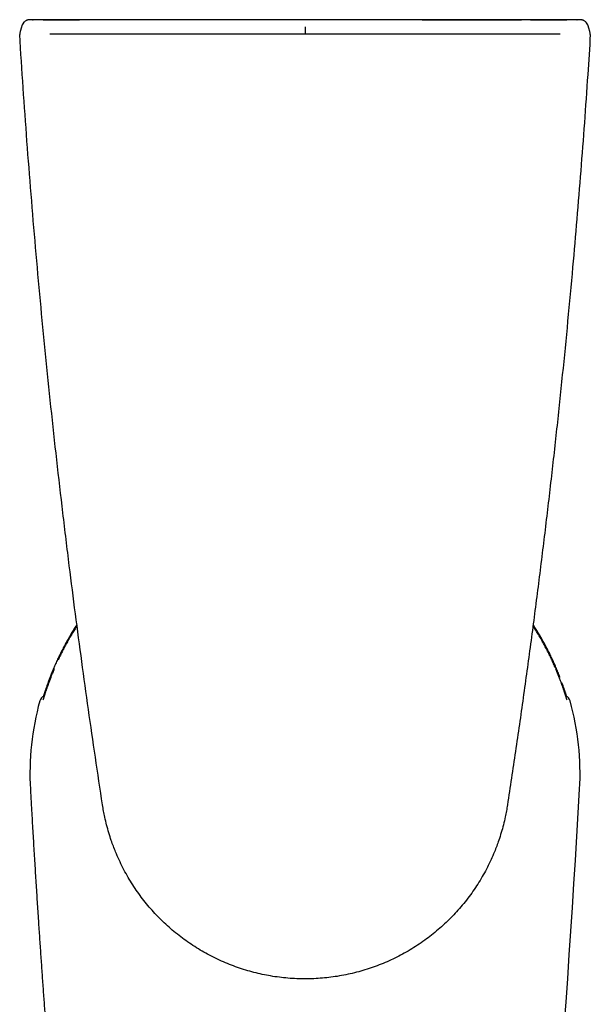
# Model space of a CAD drawing. Header units: millimetres. Extents: x 8 to 673, y 12 to 1463.
# Tile 5 of 16: x 369 to 407, y 643 to 708. Entities that reach past the tile are written whole.
import ezdxf

# ---------------------------------------------------------------- set-up
doc = ezdxf.new("R2010")
doc.units = ezdxf.units.MM

msp = doc.modelspace()

# ---------------------------------------------------------------- linework, layer by layer
at = {"color": 7, "linetype": 'Continuous', "lineweight": 30}
for p, q in [((369.794, 707.77), (369.839, 707.771)), ((370.504, 707.774), (370.633, 707.774)), ((370.633, 707.774), (370.633, 707.774)), ((402.829, 707.774), (405.114, 707.774)), ((369.117, 707.425), (368.969, 706.987)), ((369.015, 707.122), (368.969, 706.987)), ((369.117, 707.425), (369.113, 707.413)), ((406.676, 707.29), (406.63, 707.425)), ((406.778, 706.987), (406.63, 707.425)), ((381.959, 706.808), (370.938, 706.812)), ((387.874, 706.807), (381.959, 706.808)), ((393.788, 706.808), (387.874, 706.807)), ((404.809, 706.812), (393.788, 706.808)), ((371.244, 664.77), (371.244, 664.77)), ((404.502, 664.77), (404.502, 664.77)), ((370.276, 662.613), (370.276, 662.613)), ((405.471, 662.613), (405.471, 662.613)), ((369.669, 656.76), (369.671, 656.76))]:
    msp.add_line(p, q, dxfattribs=at)
for centre, radius, start, end in [((369.591, 707.265), 0.5, 133.91646, 162.12935), ((369.591, 707.265), 0.5, 89.97837, 161.25647), ((406.156, 707.265), 0.5, 18.74425, 90.02163), ((406.156, 707.265), 0.5, 17.83998, 39.94727), ((369.442, 706.826), 0.5, 161.29324, 183.56767), ((406.305, 706.826), 0.5, 356.43233, 18.70622), ((387.873, 657.78), 18.25, 164.64479, 183.20743), ((370.757, 662.48), 0.5, 112.14725, 164.61702), ((404.99, 662.48), 0.5, 15.38429, 67.83995), ((387.873, 657.78), 18.25, 356.79257, 15.35521), ((-477.078, 706.251), 884.558, 353.538069, 356.79257)]:
    msp.add_arc(centre, radius, start, end, dxfattribs=at)
for points, knots in [([(369.817, 707.771), (369.813, 707.771), (369.792, 707.77), (369.757, 707.77), (369.714, 707.769), (369.675, 707.769), (369.641, 707.768), (369.61, 707.767), (369.587, 707.766), (369.568, 707.765), (369.553, 707.764), (369.539, 707.763), (369.523, 707.761), (369.504, 707.758), (369.48, 707.753), (369.451, 707.745), (369.415, 707.733), (369.388, 707.723), (369.373, 707.715), (369.372, 707.714)], [0, 0, 0, 0, 0.0216, 0.117915, 0.216007, 0.316078, 0.418653, 0.525313, 0.642052, 0.70394, 0.745993, 0.7767, 0.804955, 0.832753, 0.862743, 0.898752, 0.942759, 0.99244, 1, 1, 1, 1]), ([(370.633, 707.774), (370.594, 707.774), (370.516, 707.774), (370.401, 707.774), (370.289, 707.774), (370.182, 707.773), (370.081, 707.773), (369.987, 707.772), (369.902, 707.772), (369.848, 707.771), (369.825, 707.771), (369.825, 707.771)], [0, 0, 0, 0, 0.124006, 0.248413, 0.372421, 0.496343, 0.620659, 0.744603, 0.870368, 0.996511, 1, 1, 1, 1]), ([(370.633, 707.774), (371.264, 707.774), (372.026, 707.774), (372.788, 707.774), (372.918, 707.774)], [0, 0, 0, 0, 0.8283013, 1, 1, 1, 1]), ([(405.114, 707.774), (404.483, 707.774), (403.221, 707.774), (401.328, 707.774), (399.435, 707.774), (397.541, 707.774), (395.647, 707.774), (393.753, 707.774), (391.858, 707.774), (389.79, 707.774), (387.547, 707.774), (385.13, 707.774), (382.713, 707.774), (380.297, 707.774), (377.88, 707.774), (375.464, 707.774), (373.049, 707.774), (371.438, 707.774), (370.633, 707.774)], [0, 0, 0, 0, 0.054915, 0.109832, 0.16475, 0.219674, 0.274599, 0.32953, 0.384462, 0.439395, 0.509466, 0.579539, 0.649617, 0.719698, 0.78977, 0.859843, 0.92992, 1, 1, 1, 1]), ([(395.641, 707.774), (396.383, 707.774), (397.93, 707.774), (400.131, 707.774), (401.59, 707.774), (402.244, 707.774)], [0, 0, 0, 0, 0.336944, 0.702855, 1, 1, 1, 1]), ([(405.114, 707.774), (405.153, 707.774), (405.196, 707.774), (405.239, 707.774), (405.243, 707.774)], [0, 0, 0, 0, 0.906378, 1, 1, 1, 1]), ([(405.845, 707.772), (405.839, 707.772), (405.812, 707.772), (405.757, 707.772), (405.681, 707.773), (405.6, 707.773), (405.517, 707.774), (405.433, 707.774), (405.345, 707.774), (405.239, 707.774), (405.161, 707.774), (405.114, 707.774)], [0, 0, 0, 0, 0.0315819, 0.1472922, 0.2667875, 0.3862787, 0.4953999, 0.6045192, 0.7170662, 0.8296124, 1, 1, 1, 1]), ([(405.887, 707.771), (405.877, 707.771), (405.865, 707.771), (405.852, 707.772), (405.85, 707.772)], [0, 0, 0, 0, 0.855414, 1, 1, 1, 1]), ([(406.265, 707.753), (406.263, 707.753), (406.254, 707.755), (406.239, 707.758), (406.222, 707.761), (406.207, 707.762), (406.195, 707.764), (406.182, 707.765), (406.169, 707.766), (406.148, 707.767), (406.123, 707.767), (406.088, 707.768), (406.052, 707.769), (406.011, 707.77), (405.964, 707.77), (405.922, 707.771), (405.895, 707.771), (405.887, 707.771)], [0, 0, 0, 0, 0.006879, 0.035908, 0.062754, 0.090382, 0.120988, 0.158201, 0.207477, 0.280137, 0.422224, 0.530915, 0.634668, 0.744457, 0.850968, 0.955418, 1, 1, 1, 1]), ([(405.908, 707.771), (405.912, 707.771), (405.918, 707.771), (405.923, 707.771), (405.924, 707.771)], [0, 0, 0, 0, 0.7387919, 1, 1, 1, 1]), ([(406.377, 707.714), (406.376, 707.714), (406.363, 707.721), (406.34, 707.73), (406.307, 707.742), (406.278, 707.75), (406.254, 707.756), (406.234, 707.759), (406.218, 707.761), (406.204, 707.763), (406.191, 707.764), (406.179, 707.765), (406.164, 707.766), (406.144, 707.767), (406.117, 707.768), (406.089, 707.768), (406.068, 707.769), (406.059, 707.769)], [0, 0, 0, 0, 0.004625, 0.067274, 0.124598, 0.174605, 0.216805, 0.253614, 0.288758, 0.325924, 0.36832, 0.421404, 0.493976, 0.607375, 0.766868, 0.909526, 1, 1, 1, 1]), ([(406.539, 707.586), (406.532, 707.594), (406.514, 707.615), (406.493, 707.636), (406.478, 707.647), (406.476, 707.648)], [0, 0, 0, 0, 0.394727, 0.916834, 1, 1, 1, 1]), ([(387.885, 707.311), (387.884, 707.309), (387.883, 707.304), (387.882, 707.272), (387.881, 707.223), (387.879, 707.16), (387.878, 707.085), (387.876, 706.998), (387.875, 706.903), (387.874, 706.84), (387.874, 706.807)], [0, 0, 0, 0, 0.100835, 0.201046, 0.306047, 0.41948, 0.543749, 0.680687, 0.832081, 1, 1, 1, 1]), ([(374.441, 655.721), (374.281, 656.775), (373.961, 658.884), (373.504, 662.051), (373.062, 665.221), (372.639, 668.393), (372.22, 671.679), (371.806, 675.079), (371.401, 678.592), (371.017, 682.108), (370.655, 685.627), (370.314, 689.148), (369.996, 692.673), (369.699, 696.201), (369.424, 699.731), (369.17, 703.262), (369.019, 705.618), (368.943, 706.795)], [0, 0, 0, 0, 0.06227, 0.124542, 0.186813, 0.249092, 0.311372, 0.3802, 0.449031, 0.517862, 0.586692, 0.655521, 0.724415, 0.793312, 0.862209, 0.931105, 1, 1, 1, 1]), ([(406.804, 706.795), (406.747, 705.908), (406.623, 703.956), (406.411, 700.941), (406.171, 697.75), (405.912, 694.56), (405.624, 691.242), (405.305, 687.797), (404.951, 684.224), (404.574, 680.654), (404.175, 677.086), (403.754, 673.519), (403.31, 669.954), (402.843, 666.391), (402.354, 662.831), (401.844, 659.274), (401.485, 656.905), (401.306, 655.721)], [0, 0, 0, 0, 0.051912, 0.1141834, 0.1764547, 0.2387339, 0.3010131, 0.3708759, 0.4407408, 0.5106063, 0.5804711, 0.6503339, 0.7202657, 0.7901997, 0.8601343, 0.9300682, 1, 1, 1, 1]), ([(372.739, 667.666), (372.734, 667.659), (372.668, 667.559), (372.543, 667.363), (372.367, 667.079), (372.197, 666.791), (372.032, 666.499), (371.872, 666.205), (371.718, 665.908), (371.569, 665.608), (371.426, 665.305), (371.288, 664.999), (371.156, 664.691), (371.058, 664.452), (371.005, 664.315), (370.993, 664.282)], [0, 0, 0, 0, 0.006953, 0.094314, 0.181812, 0.269396, 0.357059, 0.444794, 0.532594, 0.620451, 0.708358, 0.796309, 0.884222, 0.972071, 1, 1, 1, 1]), ([(372.747, 667.605), (372.719, 667.562), (372.63, 667.426), (372.485, 667.193), (372.313, 666.906), (372.146, 666.615), (371.985, 666.321), (371.828, 666.024), (371.679, 665.725), (371.565, 665.491), (371.504, 665.356), (371.489, 665.322)], [0, 0, 0, 0, 0.059169, 0.187261, 0.315452, 0.443808, 0.572392, 0.70133, 0.829354, 0.95707, 1, 1, 1, 1]), ([(404.474, 664.835), (404.472, 664.841), (404.426, 664.95), (404.333, 665.161), (404.193, 665.467), (404.047, 665.768), (403.897, 666.066), (403.741, 666.36), (403.58, 666.652), (403.412, 666.942), (403.239, 667.229), (403.101, 667.451), (403.019, 667.575), (402.999, 667.607)], [0, 0, 0, 0, 0.006212, 0.113284, 0.220145, 0.326684, 0.432794, 0.538321, 0.644421, 0.751135, 0.85768, 0.964109, 1, 1, 1, 1]), ([(404.754, 664.282), (404.742, 664.313), (404.691, 664.448), (404.593, 664.685), (404.462, 664.992), (404.325, 665.297), (404.182, 665.6), (404.034, 665.9), (403.88, 666.196), (403.721, 666.49), (403.556, 666.781), (403.386, 667.068), (403.21, 667.353), (403.084, 667.552), (403.014, 667.656), (403.007, 667.667)], [0, 0, 0, 0, 0.025985, 0.113986, 0.201722, 0.28928, 0.37716, 0.464857, 0.552413, 0.63987, 0.727271, 0.81466, 0.902071, 0.989541, 1, 1, 1, 1]), ([(371.233, 664.741), (371.223, 664.72), (371.198, 664.659), (371.157, 664.56), (371.11, 664.443), (371.064, 664.328), (371.02, 664.215), (370.978, 664.104), (370.936, 663.995), (370.897, 663.888), (370.858, 663.783), (370.822, 663.681), (370.787, 663.583), (370.754, 663.488), (370.722, 663.398), (370.693, 663.313), (370.666, 663.233), (370.641, 663.157), (370.617, 663.085), (370.595, 663.018), (370.575, 662.956), (370.556, 662.899), (370.539, 662.848), (370.525, 662.804), (370.512, 662.766), (370.502, 662.737), (370.495, 662.715), (370.49, 662.701), (370.487, 662.693), (370.485, 662.689), (370.486, 662.69), (370.486, 662.69)], [0, 0, 0, 0, 0.022696, 0.063571, 0.104437, 0.145287, 0.185235, 0.225019, 0.264815, 0.304537, 0.344115, 0.383482, 0.422579, 0.461355, 0.49977, 0.537777, 0.57422, 0.611323, 0.648506, 0.685648, 0.722621, 0.759292, 0.795509, 0.831085, 0.865778, 0.899256, 0.926101, 0.953631, 0.977761, 0.998427, 1, 1, 1, 1]), ([(405.261, 662.69), (405.261, 662.69), (405.261, 662.691), (405.259, 662.697), (405.254, 662.709), (405.248, 662.726), (405.24, 662.751), (405.229, 662.782), (405.217, 662.82), (405.202, 662.864), (405.186, 662.915), (405.167, 662.972), (405.146, 663.034), (405.124, 663.102), (405.1, 663.175), (405.074, 663.252), (405.047, 663.333), (405.018, 663.418), (404.987, 663.506), (404.954, 663.599), (404.92, 663.697), (404.883, 663.798), (404.845, 663.902), (404.805, 664.009), (404.764, 664.119), (404.721, 664.23), (404.677, 664.342), (404.632, 664.455), (404.586, 664.57), (404.546, 664.665), (404.522, 664.723), (404.514, 664.741)], [0, 0, 0, 0, 0.014934, 0.036392, 0.061177, 0.089008, 0.11773, 0.148832, 0.181706, 0.21592, 0.251133, 0.287088, 0.323581, 0.360447, 0.397546, 0.434752, 0.47194, 0.509115, 0.545686, 0.58395, 0.622598, 0.661601, 0.700912, 0.740473, 0.780221, 0.820087, 0.860002, 0.899849, 0.939839, 0.980522, 1, 1, 1, 1]), ([(370.923, 664.103), (370.923, 664.102), (370.908, 664.064), (370.881, 663.991), (370.842, 663.884), (370.804, 663.781), (370.768, 663.68), (370.734, 663.582), (370.701, 663.487), (370.67, 663.396), (370.64, 663.31), (370.613, 663.228), (370.588, 663.152), (370.565, 663.081), (370.543, 663.015), (370.525, 662.959), (370.515, 662.927), (370.51, 662.914)], [0, 0, 0, 0, 0.001375, 0.077808, 0.152988, 0.227651, 0.30225, 0.376647, 0.450716, 0.52434, 0.597417, 0.669862, 0.741603, 0.810106, 0.880216, 0.950338, 1, 1, 1, 1]), ([(370.992, 664.282), (370.983, 664.259), (370.96, 664.199), (370.937, 664.139), (370.923, 664.103)], [0, 0, 0, 0, 0.385678, 1, 1, 1, 1]), ([(404.796, 664.176), (404.785, 664.204), (404.771, 664.24), (404.757, 664.275), (404.755, 664.282)], [0, 0, 0, 0, 0.810825, 1, 1, 1, 1]), ([(405.237, 662.913), (405.235, 662.918), (405.227, 662.942), (405.212, 662.988), (405.192, 663.052), (405.169, 663.121), (405.145, 663.195), (405.119, 663.273), (405.091, 663.355), (405.062, 663.443), (405.03, 663.534), (404.997, 663.63), (404.962, 663.727), (404.938, 663.794), (404.926, 663.826)], [0, 0, 0, 0, 0.026711, 0.112649, 0.199313, 0.286358, 0.373576, 0.459357, 0.548177, 0.637907, 0.728475, 0.819774, 0.911675, 1, 1, 1, 1]), ([(369.652, 656.759), (369.672, 656.405), (369.717, 655.598), (369.79, 654.345), (369.869, 653.009), (369.949, 651.697), (370.03, 650.408), (370.111, 649.144), (370.19, 647.937), (370.267, 646.785), (370.342, 645.689), (370.417, 644.612), (370.491, 643.556), (370.566, 642.519), (370.64, 641.502), (370.714, 640.506), (370.787, 639.529), (370.86, 638.572), (370.913, 637.873), (370.943, 637.493), (370.949, 637.426)], [0, 0, 0, 0, 0.054894, 0.12519, 0.194261, 0.262107, 0.328728, 0.394124, 0.458295, 0.516043, 0.572761, 0.628451, 0.683112, 0.736744, 0.789347, 0.840921, 0.891467, 0.940983, 0.989471, 1, 1, 1, 1]), ([(401.306, 655.721), (401.284, 655.589), (401.242, 655.325), (401.154, 654.888), (401.041, 654.408), (400.898, 653.89), (400.747, 653.418), (400.594, 652.994), (400.426, 652.566), (400.221, 652.097), (399.975, 651.589), (399.706, 651.09), (399.415, 650.6), (399.101, 650.117), (398.764, 649.646), (398.406, 649.187), (398.032, 648.748), (397.644, 648.33), (397.243, 647.933), (396.824, 647.55), (396.387, 647.184), (395.931, 646.833), (395.458, 646.5), (394.968, 646.185), (394.47, 645.895), (393.965, 645.629), (393.455, 645.386), (392.933, 645.164), (392.4, 644.963), (391.853, 644.783), (391.296, 644.625), (390.73, 644.491), (390.163, 644.381), (389.596, 644.297), (389.032, 644.237), (388.466, 644.2), (387.896, 644.187), (387.322, 644.199), (386.745, 644.234), (386.168, 644.295), (385.598, 644.379), (385.036, 644.487), (384.484, 644.617), (383.938, 644.77), (383.395, 644.946), (382.856, 645.147), (382.322, 645.373), (381.798, 645.621), (381.289, 645.888), (380.796, 646.176), (380.318, 646.481), (379.853, 646.806), (379.399, 647.152), (378.957, 647.52), (378.528, 647.91), (378.116, 648.317), (377.725, 648.737), (377.355, 649.17), (377.007, 649.614), (376.676, 650.075), (376.362, 650.551), (376.066, 651.045), (375.79, 651.553), (375.535, 652.077), (375.326, 652.555), (375.156, 652.985), (375.005, 653.405), (374.854, 653.874), (374.709, 654.393), (374.596, 654.875), (374.507, 655.318), (374.463, 655.586), (374.441, 655.721)], [0, 0, 0, 0, 0.010381, 0.020762, 0.034723, 0.04869, 0.062651, 0.073218, 0.083784, 0.098412, 0.113046, 0.127674, 0.142535, 0.157396, 0.172473, 0.18755, 0.202696, 0.217323, 0.231957, 0.246585, 0.261446, 0.276308, 0.291384, 0.306461, 0.321607, 0.336234, 0.350868, 0.365495, 0.380356, 0.395217, 0.410293, 0.42537, 0.440515, 0.455212, 0.469923, 0.484633, 0.49933, 0.514309, 0.529295, 0.544275, 0.55942, 0.574117, 0.588827, 0.603537, 0.618234, 0.63325, 0.648279, 0.663308, 0.678323, 0.693021, 0.707731, 0.722441, 0.737138, 0.752154, 0.767183, 0.782212, 0.797228, 0.811855, 0.826489, 0.841116, 0.855977, 0.870838, 0.885914, 0.90099, 0.916136, 0.926526, 0.936917, 0.950892, 0.964872, 0.978847, 0.989423, 1, 1, 1, 1])]:
    msp.add_open_spline(points, degree=3, knots=knots, dxfattribs=at)

doc.saveas('drawing.dxf')
